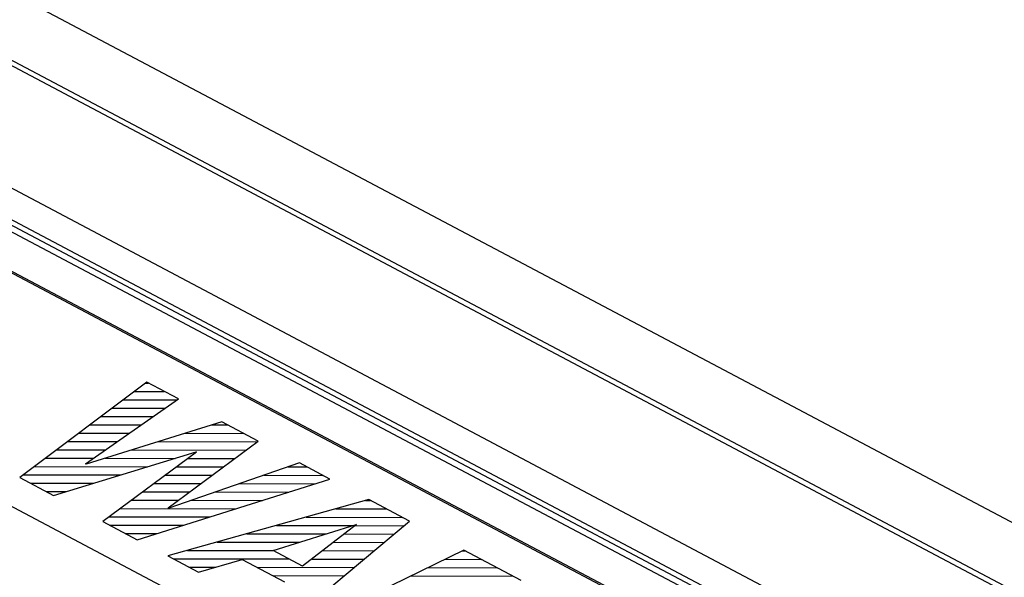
# Model space of a CAD drawing. Extents: x -840 to -217, y -121 to 557.
# Tile 119 of 145: x -363.87 to -348.93, y 497.47 to 505.93. Entities that reach past the tile are written whole.
import ezdxf

# ---------------------------------------------------------------- set-up
doc = ezdxf.new("R2010")
doc.units = 0
doc.header["$LTSCALE"] = 23.1
doc.layers.add('R912005577_AM_0', color=7, linetype='CONTINUOUS')

msp = doc.modelspace()

# ---------------------------------------------------------------- linework, layer by layer
at = {"layer": 'R912005577_AM_0', "color": 7}
for p, q in [((-323.569, 483.828), (-378.162, 512.728)), ((-375.961, 512.67), (-323.594, 484.948)), ((-323.782, 484.024), (-377.657, 512.545)), ((-376.169, 509.816), (-329.211, 484.957)), ((-329.268, 484.322), (-376.566, 509.361)), ((-376.383, 509.451), (-329.425, 484.592)), ((-329.423, 484.506), (-376.381, 509.364)), ((-330.457, 484.354), (-365.875, 503.104)), ((-330.482, 484.342), (-365.875, 503.078)), ((-369.378, 501.394), (-333.959, 482.644)), ((-361.945, 500.43), (-363.871, 498.981)), ((-361.964, 500.415), (-361.919, 500.415)), ((-361.462, 500.173), (-361.945, 500.43)), ((-362.132, 500.289), (-361.678, 500.288)), ((-362.871, 499.187), (-361.462, 500.173)), ((-362.301, 500.162), (-361.48, 500.161)), ((-362.469, 500.036), (-361.661, 500.034)), ((-360.806, 499.826), (-362.865, 499.183)), ((-362.637, 499.909), (-361.841, 499.908)), ((-360.251, 499.532), (-360.806, 499.826)), ((-362.974, 499.656), (-362.203, 499.654)), ((-362.806, 499.782), (-362.022, 499.781)), ((-361.362, 499.653), (-360.475, 499.651)), ((-360.958, 499.779), (-360.716, 499.779)), ((-363.142, 499.529), (-362.384, 499.528)), ((-361.766, 499.527), (-360.262, 499.524)), ((-361.617, 498.522), (-360.251, 499.532)), ((-363.359, 498.71), (-361.196, 499.369)), ((-363.311, 499.403), (-362.565, 499.401)), ((-361.189, 499.366), (-362.61, 498.313)), ((-362.17, 499.4), (-360.433, 499.397)), ((-361.196, 499.369), (-361.189, 499.366)), ((-363.479, 499.276), (-362.745, 499.275)), ((-362.574, 499.274), (-361.514, 499.272)), ((-359.626, 499.202), (-361.61, 498.519)), ((-361.317, 499.272), (-360.605, 499.271)), ((-359.164, 498.957), (-359.626, 499.202)), ((-363.647, 499.149), (-361.928, 499.146)), ((-362.865, 499.183), (-362.871, 499.187)), ((-361.487, 499.145), (-360.776, 499.144)), ((-359.8, 499.142), (-359.512, 499.142)), ((-363.871, 498.981), (-363.359, 498.71)), ((-363.816, 499.023), (-362.342, 499.02)), ((-362.089, 498.038), (-359.164, 498.957)), ((-361.658, 499.019), (-360.947, 499.017)), ((-360.167, 499.016), (-359.272, 499.014)), ((-363.71, 498.896), (-362.756, 498.894)), ((-363.469, 498.768), (-363.17, 498.768)), ((-362, 498.765), (-361.29, 498.764)), ((-361.829, 498.892), (-361.118, 498.891)), ((-360.9, 498.763), (-359.788, 498.761)), ((-360.534, 498.89), (-359.387, 498.888)), ((-362.171, 498.639), (-361.461, 498.638)), ((-358.576, 498.646), (-361.625, 497.792)), ((-361.267, 498.637), (-360.189, 498.635)), ((-358.624, 498.632), (-358.55, 498.632)), ((-357.955, 498.317), (-358.576, 498.646)), ((-362.342, 498.512), (-360.59, 498.509)), ((-361.61, 498.519), (-361.617, 498.522)), ((-359.074, 498.506), (-358.309, 498.505)), ((-362.61, 498.313), (-362.089, 498.038)), ((-362.513, 498.386), (-360.991, 498.383)), ((-359.768, 496.809), (-357.955, 498.317)), ((-359.525, 498.38), (-358.069, 498.377)), ((-362.507, 498.259), (-361.393, 498.257)), ((-360.028, 497.873), (-358.765, 498.271)), ((-359.975, 498.254), (-358.825, 498.252)), ((-358.759, 498.267), (-359.579, 497.635)), ((-358.779, 498.252), (-358.035, 498.25)), ((-358.765, 498.271), (-358.759, 498.267)), ((-362.266, 498.131), (-361.794, 498.13)), ((-360.425, 498.128), (-359.226, 498.126)), ((-358.943, 498.125), (-358.187, 498.124)), ((-361.326, 497.876), (-360.027, 497.873)), ((-360.876, 498.002), (-359.626, 498)), ((-359.579, 497.635), (-360.028, 497.873)), ((-357.132, 497.881), (-359.557, 496.697)), ((-359.272, 497.872), (-358.492, 497.87)), ((-359.107, 497.999), (-358.339, 497.997)), ((-357.159, 497.868), (-357.106, 497.868)), ((-356.261, 497.42), (-357.132, 497.881)), ((-361.625, 497.792), (-361.16, 497.546)), ((-361.544, 497.749), (-359.788, 497.746)), ((-361.16, 497.546), (-360.495, 497.74)), ((-360.495, 497.74), (-359.852, 497.4)), ((-359.436, 497.745), (-358.644, 497.744)), ((-357.418, 497.742), (-356.866, 497.74)), ((-361.304, 497.622), (-360.903, 497.621)), ((-360.267, 497.62), (-358.796, 497.617)), ((-357.677, 497.615), (-356.625, 497.613)), ((-360.026, 497.493), (-358.948, 497.491)), ((-357.936, 497.489), (-356.385, 497.486))]:
    msp.add_line(p, q, dxfattribs=at)

doc.saveas('drawing.dxf')
